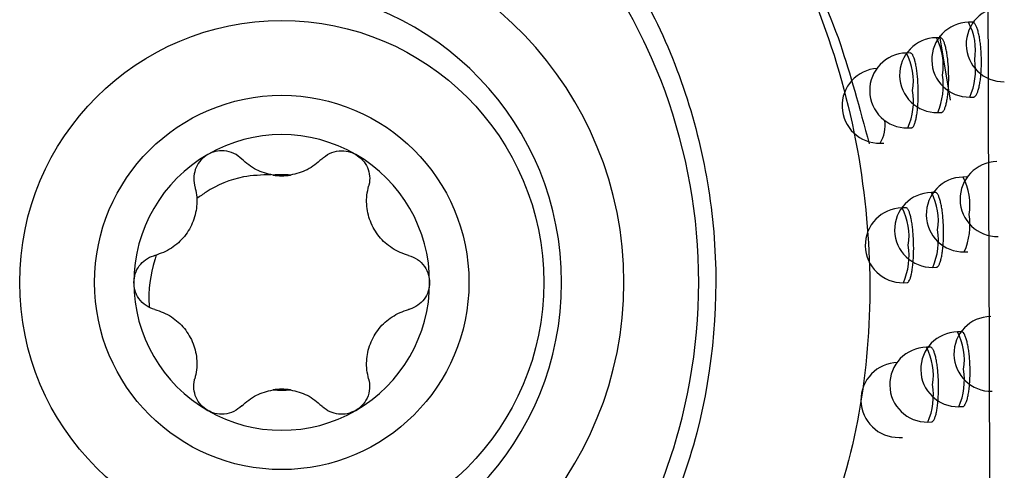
# Model space of a CAD drawing. Header units: millimetres. Extents: x -0.66 to 0.91, y -0.4 to 0.64.
# Tile 46 of 241: x -0.02473 to -0.01158, y 0.01151 to 0.01753. Entities that reach past the tile are written whole.
import ezdxf

# ---------------------------------------------------------------- set-up
doc = ezdxf.new("R2010")
doc.units = ezdxf.units.MM
doc.layers.add('FORMAT', color=7, linetype='Continuous')

msp = doc.modelspace()

# ---------------------------------------------------------------- linework, layer by layer
at = {"layer": 'FORMAT', "color": 7, "linetype": 'Continuous', "lineweight": 25}
for p, q in [((-0.012006, 0.017501), (-0.012057, 0.0175)), ((-0.012436, 0.017295), (-0.012486, 0.017294)), ((-0.012298, 0.016458), (-0.012439, 0.017321)), ((-0.012835, 0.01709), (-0.012886, 0.017089)), ((-0.012039, 0.0165), (-0.011991, 0.016501)), ((-0.012469, 0.016294), (-0.01242, 0.016295)), ((-0.012868, 0.016089), (-0.012819, 0.01609)), ((-0.013237, 0.015884), (-0.013189, 0.015885)), ((-0.01208, 0.015433), (-0.012131, 0.015432)), ((-0.012502, 0.015227), (-0.012553, 0.015226)), ((-0.012894, 0.015022), (-0.012945, 0.015021)), ((-0.012113, 0.014432), (-0.012065, 0.014433)), ((-0.012535, 0.014226), (-0.012487, 0.014227)), ((-0.012927, 0.014021), (-0.012878, 0.014022)), ((-0.012153, 0.013365), (-0.012204, 0.013364)), ((-0.012568, 0.01316), (-0.012618, 0.013159)), ((-0.012186, 0.012365), (-0.012138, 0.012365)), ((-0.0126, 0.012159), (-0.012552, 0.01216)), ((-0.012985, 0.011954), (-0.012937, 0.011955))]:
    msp.add_line(p, q, dxfattribs=at)
for radius in [0.0035, 0.0025]:
    msp.add_circle((-0.021229, 0.014024), radius, dxfattribs=at)
for centre, radius, start, end in [((-0.021429, 0.014024), 0.0047695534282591, 272.349841, 87.650159), ((-0.021429, 0.014024), 0.0039380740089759, 272.349841, 87.650159), ((-0.011588, 0.017206), 0.0005, 91.021569, 271.021569), ((-0.012048, 0.017), 0.0005, 91.021569, 271.021569), ((-0.012758, 0.017127), 0.0007941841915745, 350.768127, 27.972421), ((-0.012477, 0.016794), 0.0005, 91.021569, 271.021569), ((-0.013188, 0.016922), 0.0007941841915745, 350.768127, 27.972421), ((-0.012877, 0.016589), 0.0005, 91.021569, 271.021569), ((-0.013587, 0.016716), 0.0007941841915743, 350.768127, 27.972421), ((-0.012872, 0.016862), 0.0009085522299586, 336.523793, 8.735336), ((-0.013246, 0.016384), 0.0005, 93.264193, 271.021569), ((-0.013302, 0.016656), 0.0009085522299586, 336.523793, 8.735336), ((-0.013701, 0.016451), 0.0009085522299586, 336.523793, 8.735336), ((-0.013653, 0.016128), 0.0004824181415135, 329.706593, 7.115372), ((-0.021229, 0.014024), 0.0019749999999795, 60, 120), ((-0.021229, 0.014024), 0.0019749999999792, 120, 180), ((-0.021229, 0.014024), 0.0019749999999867, 360, 60), ((-0.01167, 0.015138), 0.0005, 91.021569, 271.021569), ((-0.021229, 0.014024), 0.0014388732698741, 85.351691, 94.648309), ((-0.021229, 0.016197), 0.0007483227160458, 261.035513, 278.964487), ((-0.012122, 0.014932), 0.0005, 91.021569, 271.021569), ((-0.012832, 0.015059), 0.0007941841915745, 350.768127, 27.972421), ((-0.012544, 0.014726), 0.0005, 91.021569, 271.021569), ((-0.013254, 0.014853), 0.0007941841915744, 350.768127, 27.972421), ((-0.012936, 0.014521), 0.0005, 91.021569, 271.021569), ((-0.013646, 0.014648), 0.0007941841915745, 350.768127, 27.972421), ((-0.012947, 0.014794), 0.0009085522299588, 336.523793, 8.735336), ((-0.013368, 0.014588), 0.0009085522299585, 336.523793, 8.735336), ((-0.01376, 0.014383), 0.0009085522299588, 336.523793, 8.735336), ((-0.021229, 0.014024), 0.0019749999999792, 180, 240), ((-0.021229, 0.014024), 0.0019749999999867, 300, 360), ((-0.011752, 0.01307), 0.0005, 91.021569, 271.021569), ((-0.012195, 0.012864), 0.0005, 91.021569, 271.021569), ((-0.012906, 0.012992), 0.0007941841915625, 350.768127, 27.972421), ((-0.012609, 0.012659), 0.0005, 91.021569, 271.021569), ((-0.01332, 0.012786), 0.0007941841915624, 350.768127, 27.972421), ((-0.012994, 0.012454), 0.0005, 91.021569, 271.021569), ((-0.01302, 0.012726), 0.0009085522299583, 336.523793, 8.735336), ((-0.013434, 0.012521), 0.0009085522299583, 336.523793, 8.735336), ((-0.021229, 0.01185), 0.0007483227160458, 81.035513, 98.964487), ((-0.021229, 0.014024), 0.0014388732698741, 265.351691, 274.648309), ((-0.021229, 0.014024), 0.0019749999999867, 240, 300)]:
    msp.add_arc(centre, radius, start, end, dxfattribs=at)
for points, knots in [([(-0.0117317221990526, -0.0008944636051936), (-0.0117663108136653, 0.0100234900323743), (-0.0118354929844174, 0.0318609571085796), (-0.012078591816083, 0.0646427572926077), (-0.0123775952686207, 0.0864932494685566), (-0.0125270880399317, 0.0974178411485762)], [0, 0, 0, 0, 0.333314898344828, 0.6666774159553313, 1, 1, 1, 1]), ([(-0.0209832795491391, 0.0216489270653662), (-0.0205470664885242, 0.0214828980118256), (-0.0192667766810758, 0.0209956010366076), (-0.0174574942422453, 0.0195681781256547), (-0.0159763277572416, 0.0173160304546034), (-0.0153096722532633, 0.0146924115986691), (-0.0155385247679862, 0.0119703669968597), (-0.016661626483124, 0.0094922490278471), (-0.0185137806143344, 0.0074674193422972), (-0.0201603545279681, 0.0067546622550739), (-0.0209832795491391, 0.0063984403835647)], [0, 0, 0, 0, 0.0694894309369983, 0.203952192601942, 0.3359215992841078, 0.4666839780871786, 0.6005377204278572, 0.7347583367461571, 0.8674374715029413, 1, 1, 1, 1]), ([(-0.0211332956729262, 0.0068089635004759), (-0.0203454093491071, 0.0071182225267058), (-0.0187571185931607, 0.0077416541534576), (-0.0169176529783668, 0.0096259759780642), (-0.0157698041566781, 0.0120125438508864), (-0.0155317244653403, 0.0146801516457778), (-0.0162211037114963, 0.0172367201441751), (-0.0177148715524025, 0.0193732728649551), (-0.0194893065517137, 0.0206770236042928), (-0.0207177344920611, 0.0210965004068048), (-0.0211332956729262, 0.021238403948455)], [0, 0, 0, 0, 0.1299077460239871, 0.2618794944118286, 0.39748493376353, 0.5340189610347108, 0.666962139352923, 0.7993534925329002, 0.932123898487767, 1, 1, 1, 1]), ([(-0.014655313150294, 0.0189134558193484), (-0.0145774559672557, 0.0187688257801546), (-0.0142017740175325, 0.018070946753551), (-0.0136981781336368, 0.0167341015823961), (-0.0132686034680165, 0.0143661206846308), (-0.0134630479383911, 0.011615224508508), (-0.0143669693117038, 0.0097498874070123), (-0.0147646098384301, 0.0089293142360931)], [0, 0, 0, 0, 0.047087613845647, 0.2272104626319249, 0.4073491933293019, 0.7392892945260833, 1, 1, 1, 1]), ([(-0.0146553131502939, 0.0189134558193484), (-0.0145277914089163, 0.0187215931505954), (-0.0142731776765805, 0.0183385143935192), (-0.0138148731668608, 0.0174699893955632), (-0.0135122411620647, 0.0163530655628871), (-0.0133832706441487, 0.0158770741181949)], [0, 0, 0, 0, 0.3653926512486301, 0.729553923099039, 1, 1, 1, 1]), ([(-0.011990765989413, 0.0165018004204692), (-0.0119898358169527, 0.0165015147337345), (-0.0119856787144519, 0.0165002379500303), (-0.0119784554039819, 0.0165039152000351), (-0.0119691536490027, 0.0165100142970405), (-0.0119600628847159, 0.0165201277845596), (-0.0119511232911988, 0.0165336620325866), (-0.0119425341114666, 0.0165506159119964), (-0.0119316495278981, 0.0165773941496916), (-0.0119216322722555, 0.0166103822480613), (-0.0119127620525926, 0.0166487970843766), (-0.0119047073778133, 0.0166905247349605), (-0.0118979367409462, 0.0167369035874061), (-0.0118926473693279, 0.016786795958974), (-0.0118883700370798, 0.0168386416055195), (-0.0118856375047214, 0.0168930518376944), (-0.011884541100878, 0.0169486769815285), (-0.0118845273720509, 0.0170047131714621), (-0.0118861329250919, 0.0170609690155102), (-0.0118893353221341, 0.0171160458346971), (-0.011893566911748, 0.0171699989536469), (-0.0118993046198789, 0.017221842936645), (-0.0119064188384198, 0.0172702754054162), (-0.0119143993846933, 0.0173161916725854), (-0.0119236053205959, 0.0173579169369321), (-0.0119338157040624, 0.0173943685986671), (-0.011944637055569, 0.0174271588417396), (-0.011956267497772, 0.01745410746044), (-0.0119684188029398, 0.0174745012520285), (-0.011980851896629, 0.0174903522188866), (-0.0119933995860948, 0.0174997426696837), (-0.0120027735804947, 0.0175004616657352), (-0.0120058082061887, 0.0175006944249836)], [0, 0, 0, 0, 0.0079010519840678, 0.035311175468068, 0.0618070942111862, 0.0884869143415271, 0.1157470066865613, 0.1432077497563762, 0.1696993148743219, 0.2235855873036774, 0.2510456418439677, 0.2774811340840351, 0.3312552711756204, 0.3586594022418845, 0.3850104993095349, 0.4386125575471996, 0.4659285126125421, 0.4922065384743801, 0.5456573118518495, 0.5728941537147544, 0.5991462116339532, 0.6525405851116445, 0.6797461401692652, 0.7060319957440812, 0.7594923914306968, 0.7867297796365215, 0.8130922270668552, 0.866707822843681, 0.8940240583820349, 0.9204688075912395, 0.974253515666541, 1, 1, 1, 1]), ([(-0.0124202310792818, 0.0162960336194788), (-0.0124193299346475, 0.0162957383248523), (-0.0124154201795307, 0.0162944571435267), (-0.0124086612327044, 0.0162981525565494), (-0.0124000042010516, 0.0163042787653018), (-0.0123915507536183, 0.0163144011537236), (-0.0123832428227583, 0.0163279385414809), (-0.0123752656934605, 0.0163448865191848), (-0.0123651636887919, 0.0163716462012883), (-0.0123558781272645, 0.0164045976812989), (-0.0123476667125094, 0.0164429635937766), (-0.0123402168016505, 0.0164846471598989), (-0.012333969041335, 0.0165309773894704), (-0.0123291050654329, 0.0165808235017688), (-0.0123251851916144, 0.0166326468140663), (-0.0123227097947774, 0.016687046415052), (-0.0123217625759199, 0.0167426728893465), (-0.0123218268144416, 0.0167987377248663), (-0.0123234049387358, 0.0168550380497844), (-0.0123264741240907, 0.016910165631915), (-0.0123305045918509, 0.0169641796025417), (-0.0123359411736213, 0.0170160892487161), (-0.0123426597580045, 0.0170645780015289), (-0.0123501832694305, 0.0171105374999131), (-0.0123588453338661, 0.0171522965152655), (-0.0123684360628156, 0.0171887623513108), (-0.0123785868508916, 0.0172215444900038), (-0.0123894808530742, 0.0172484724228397), (-0.0124008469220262, 0.017268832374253), (-0.0124124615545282, 0.017284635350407), (-0.0124241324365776, 0.0172939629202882), (-0.0124328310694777, 0.017294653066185), (-0.0124356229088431, 0.0172948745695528)], [0, 0, 0, 0, 0.008202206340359, 0.035586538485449, 0.0620415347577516, 0.0886801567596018, 0.1158980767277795, 0.1433162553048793, 0.1697697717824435, 0.2235775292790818, 0.2509967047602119, 0.2774144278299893, 0.3311506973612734, 0.3585342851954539, 0.3848966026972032, 0.4385199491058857, 0.465845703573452, 0.4921593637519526, 0.5456819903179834, 0.5729550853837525, 0.5992512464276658, 0.6527358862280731, 0.6799879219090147, 0.7063065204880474, 0.7598349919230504, 0.7871081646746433, 0.8134774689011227, 0.8671087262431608, 0.894434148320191, 0.9208572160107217, 0.9745990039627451, 1, 1, 1, 1]), ([(-0.0128194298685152, 0.0160907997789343), (-0.0128185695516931, 0.0160904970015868), (-0.0128149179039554, 0.0160892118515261), (-0.0128086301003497, 0.0160929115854), (-0.0127979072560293, 0.016101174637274), (-0.0127875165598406, 0.0161172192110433), (-0.0127777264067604, 0.016139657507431), (-0.0127707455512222, 0.0161596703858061), (-0.0127641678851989, 0.0161826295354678), (-0.0127579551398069, 0.0162087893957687), (-0.0127522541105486, 0.0162376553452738), (-0.0127453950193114, 0.0162792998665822), (-0.0127396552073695, 0.0163255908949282), (-0.0127352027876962, 0.016375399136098), (-0.0127316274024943, 0.016427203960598), (-0.0127293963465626, 0.0164815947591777), (-0.012728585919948, 0.0165372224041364), (-0.0127287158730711, 0.0165933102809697), (-0.0127302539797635, 0.0166496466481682), (-0.0127331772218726, 0.0167048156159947), (-0.0127369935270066, 0.0167588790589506), (-0.0127421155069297, 0.0168108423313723), (-0.0127484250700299, 0.0168593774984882), (-0.0127554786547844, 0.0169053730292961), (-0.0127635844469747, 0.016947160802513), (-0.0127725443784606, 0.0169836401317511), (-0.0127820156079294, 0.0170164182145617), (-0.012792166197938, 0.0170433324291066), (-0.0128027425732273, 0.0170636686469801), (-0.0128135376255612, 0.0170794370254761), (-0.0128243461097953, 0.0170887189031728), (-0.0128323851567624, 0.0170893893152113), (-0.012834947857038, 0.0170896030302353)], [0, 0, 0, 0, 0.0084339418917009, 0.0357981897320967, 0.0622212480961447, 0.1159649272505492, 0.1433498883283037, 0.1697736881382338, 0.1963811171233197, 0.2235679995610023, 0.2509552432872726, 0.2773591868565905, 0.3310660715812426, 0.358433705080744, 0.3848051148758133, 0.438445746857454, 0.4657794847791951, 0.4921214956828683, 0.5457013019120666, 0.573003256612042, 0.5993342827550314, 0.6528903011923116, 0.6801791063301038, 0.7065232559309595, 0.7601048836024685, 0.7874060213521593, 0.8137801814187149, 0.867422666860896, 0.8947547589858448, 0.921160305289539, 0.9748673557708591, 1, 1, 1, 1]), ([(-0.0217629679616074, 0.0156723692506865), (-0.0217960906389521, 0.0157000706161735), (-0.0218624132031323, 0.0157555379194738), (-0.0219625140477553, 0.015781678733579), (-0.0220575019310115, 0.0157859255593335), (-0.0221350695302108, 0.0157748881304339), (-0.0221938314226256, 0.0157455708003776), (-0.022216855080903, 0.0157340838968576)], [0, 0, 0, 0, 0.2724766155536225, 0.5455883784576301, 0.6126147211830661, 0.8482175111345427, 1, 1, 1, 1]), ([(-0.0206957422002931, 0.0156723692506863), (-0.0206626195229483, 0.0157000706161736), (-0.0205962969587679, 0.0157555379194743), (-0.0204961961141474, 0.0157816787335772), (-0.0204012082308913, 0.0157859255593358), (-0.0203236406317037, 0.0157748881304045), (-0.0202648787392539, 0.0157455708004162), (-0.0202418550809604, 0.0157340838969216)], [0, 0, 0, 0, 0.2724766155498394, 0.545588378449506, 0.6126147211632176, 0.8482175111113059, 1, 1, 1, 1]), ([(-0.022216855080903, 0.0157340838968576), (-0.0222496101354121, 0.0157108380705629), (-0.0223150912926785, 0.0156643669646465), (-0.0223787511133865, 0.0155606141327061), (-0.0224089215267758, 0.0154439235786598), (-0.0224030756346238, 0.0153584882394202), (-0.0223916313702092, 0.0153150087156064), (-0.0223903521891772, 0.0153101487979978)], [0, 0, 0, 0, 0.2355200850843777, 0.4708319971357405, 0.7119519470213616, 0.967803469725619, 1, 1, 1, 1]), ([(-0.0213459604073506, 0.0154578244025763), (-0.0214233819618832, 0.0154769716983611), (-0.0215841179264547, 0.0155167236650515), (-0.0217019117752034, 0.0156192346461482), (-0.0217629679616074, 0.0156723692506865)], [0, 0, 0, 0, 0.4816691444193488, 1, 1, 1, 1]), ([(-0.0206957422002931, 0.0156723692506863), (-0.0207567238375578, 0.0156192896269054), (-0.0208745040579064, 0.015516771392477), (-0.021035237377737, 0.0154770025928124), (-0.0211127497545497, 0.0154578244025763)], [0, 0, 0, 0, 0.517757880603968, 1, 1, 1, 1]), ([(-0.0202418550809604, 0.0157340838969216), (-0.0202091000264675, 0.0157108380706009), (-0.0201436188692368, 0.0156643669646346), (-0.0200799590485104, 0.0155606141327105), (-0.0200497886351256, 0.0154439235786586), (-0.0200556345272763, 0.0153584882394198), (-0.0200670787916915, 0.0153150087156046), (-0.0200683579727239, 0.0153101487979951)], [0, 0, 0, 0, 0.2355200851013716, 0.4708319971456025, 0.7119519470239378, 0.9678034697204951, 1, 1, 1, 1]), ([(-0.021374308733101, 0.0154628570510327), (-0.0214976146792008, 0.0154590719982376), (-0.0218008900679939, 0.0154497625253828), (-0.0221375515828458, 0.0153079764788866), (-0.0223233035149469, 0.01517314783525), (-0.0223639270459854, 0.0151436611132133)], [0, 0, 0, 0, 0.3486651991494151, 0.8575545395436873, 1, 1, 1, 1]), ([(-0.0223903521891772, 0.0153101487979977), (-0.0223815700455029, 0.0152718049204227), (-0.0223637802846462, 0.0151941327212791), (-0.0223610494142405, 0.0150746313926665), (-0.0223761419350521, 0.0149556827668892), (-0.0224092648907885, 0.0148429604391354), (-0.0224603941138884, 0.0147352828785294), (-0.0225270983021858, 0.0146379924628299), (-0.0226088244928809, 0.014551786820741), (-0.0227032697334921, 0.0144796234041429), (-0.0228090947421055, 0.0144213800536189), (-0.022885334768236, 0.0143978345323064), (-0.0229239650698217, 0.0143859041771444)], [0, 0, 0, 0, 0.1034027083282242, 0.2094601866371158, 0.3055668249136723, 0.4046957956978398, 0.4982495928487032, 0.5953018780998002, 0.6912090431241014, 0.7903053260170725, 0.8937491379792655, 1, 1, 1, 1]), ([(-0.0195347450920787, 0.0143859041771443), (-0.0195723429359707, 0.0143974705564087), (-0.0196485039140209, 0.0144209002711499), (-0.0197533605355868, 0.0144782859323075), (-0.0198488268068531, 0.0145508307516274), (-0.0199298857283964, 0.0146358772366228), (-0.0199975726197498, 0.0147339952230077), (-0.0200484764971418, 0.0148404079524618), (-0.0200822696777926, 0.0149542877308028), (-0.0200975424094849, 0.0150721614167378), (-0.0200950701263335, 0.0151929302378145), (-0.0200773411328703, 0.0152707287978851), (-0.0200683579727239, 0.0153101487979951)], [0, 0, 0, 0, 0.1034027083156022, 0.2094601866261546, 0.3055668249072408, 0.4046957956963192, 0.4982495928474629, 0.595301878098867, 0.6912090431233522, 0.7903053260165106, 0.8937491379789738, 1, 1, 1, 1]), ([(-0.0124866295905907, 0.0142279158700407), (-0.0124857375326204, 0.0142276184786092), (-0.0124818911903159, 0.0142263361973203), (-0.0124752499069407, 0.0142300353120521), (-0.0124667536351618, 0.014236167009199), (-0.0124584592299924, 0.0142462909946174), (-0.0124503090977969, 0.0142598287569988), (-0.0124424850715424, 0.0142767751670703), (-0.0124325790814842, 0.0143035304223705), (-0.0124234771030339, 0.0143364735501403), (-0.0124154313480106, 0.0143748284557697), (-0.0124081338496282, 0.0144165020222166), (-0.0124020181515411, 0.0144628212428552), (-0.0123972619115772, 0.0145126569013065), (-0.0123934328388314, 0.0145644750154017), (-0.0123910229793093, 0.0146188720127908), (-0.0123901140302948, 0.0146744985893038), (-0.0123901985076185, 0.0147305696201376), (-0.0123917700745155, 0.0147868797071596), (-0.0123948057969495, 0.0148420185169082), (-0.0123987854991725, 0.0148960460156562), (-0.0124041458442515, 0.0149479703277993), (-0.0124107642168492, 0.0149964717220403), (-0.0124181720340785, 0.0150424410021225), (-0.0124266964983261, 0.0150842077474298), (-0.0124361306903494, 0.0151206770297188), (-0.0124461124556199, 0.0151534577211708), (-0.0124568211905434, 0.0151803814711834), (-0.0124679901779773, 0.0152007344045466), (-0.0124793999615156, 0.0152165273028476), (-0.0124908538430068, 0.0152258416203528), (-0.0124993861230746, 0.0152265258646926), (-0.0125021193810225, 0.0152267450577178)], [0, 0, 0, 0, 0.0082671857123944, 0.0356461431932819, 0.0620923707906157, 0.0887221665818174, 0.1159310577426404, 0.1433401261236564, 0.1697853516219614, 0.2235760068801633, 0.250986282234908, 0.2774000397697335, 0.3311278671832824, 0.3585068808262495, 0.3848715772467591, 0.438499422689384, 0.4658272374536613, 0.4921486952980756, 0.5456870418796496, 0.5729680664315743, 0.5992739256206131, 0.6527784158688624, 0.6800406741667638, 0.7063664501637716, 0.7599098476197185, 0.787190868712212, 0.8135616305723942, 0.8671962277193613, 0.8945236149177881, 0.9209419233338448, 0.9746742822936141, 0.9999999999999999, 0.9999999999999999, 0.9999999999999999, 0.9999999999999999]), ([(-0.0128784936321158, 0.0140228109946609), (-0.0128776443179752, 0.0140225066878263), (-0.0128740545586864, 0.0140212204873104), (-0.0128678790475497, 0.0140249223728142), (-0.0128573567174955, 0.0140331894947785), (-0.0128471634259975, 0.01404923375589), (-0.0128375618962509, 0.014071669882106), (-0.0128307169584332, 0.0140916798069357), (-0.0128242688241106, 0.0141146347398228), (-0.012818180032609, 0.0141407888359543), (-0.0128125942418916, 0.0141696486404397), (-0.012805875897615, 0.0142112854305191), (-0.0128002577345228, 0.0142575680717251), (-0.0127959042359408, 0.0143073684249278), (-0.0127924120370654, 0.0143591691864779), (-0.0127902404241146, 0.014413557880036), (-0.0127894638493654, 0.0144691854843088), (-0.012789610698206, 0.0145252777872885), (-0.0127911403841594, 0.0145816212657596), (-0.0127940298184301, 0.0146367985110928), (-0.0127977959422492, 0.0146908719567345), (-0.012802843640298, 0.0147428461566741), (-0.0128090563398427, 0.0147913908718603), (-0.0128159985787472, 0.0148373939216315), (-0.0128239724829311, 0.0148791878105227), (-0.0128327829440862, 0.0149156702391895), (-0.0128420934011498, 0.0149484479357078), (-0.012852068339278, 0.014975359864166), (-0.0128624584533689, 0.0149956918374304), (-0.0128730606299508, 0.015011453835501), (-0.0128836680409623, 0.0150207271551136), (-0.0128915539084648, 0.0150213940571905), (-0.0128940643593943, 0.015021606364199)], [0, 0, 0, 0, 0.0084795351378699, 0.0358400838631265, 0.0622569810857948, 0.1159881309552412, 0.1433666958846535, 0.1697846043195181, 0.1963860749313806, 0.2235667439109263, 0.2509476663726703, 0.2773487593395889, 0.3310495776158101, 0.3584139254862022, 0.3847870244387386, 0.4384308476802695, 0.4657660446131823, 0.4921136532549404, 0.5457047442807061, 0.5730123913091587, 0.5993503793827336, 0.6529206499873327, 0.6802167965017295, 0.7065660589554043, 0.7601583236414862, 0.7874650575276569, 0.8138401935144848, 0.8674849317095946, 0.8948183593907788, 0.9212204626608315, 0.9749206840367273, 0.9999999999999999, 0.9999999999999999, 0.9999999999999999, 0.9999999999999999]), ([(-0.0232043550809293, 0.0140236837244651), (-0.0232006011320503, 0.0140636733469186), (-0.0231930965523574, 0.014143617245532), (-0.0231350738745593, 0.0142506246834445), (-0.0230491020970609, 0.0143350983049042), (-0.0229721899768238, 0.0143727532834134), (-0.022928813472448, 0.0143845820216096), (-0.0229239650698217, 0.0143859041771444)], [0, 0, 0, 0, 0.2355200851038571, 0.4708319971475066, 0.7119519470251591, 0.9678034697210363, 1, 1, 1, 1]), ([(-0.0229039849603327, 0.0143913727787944), (-0.0229114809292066, 0.0143692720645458), (-0.0229848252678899, 0.0141530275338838), (-0.0230128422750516, 0.0139105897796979), (-0.0229992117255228, 0.013697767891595), (-0.0229986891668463, 0.0136896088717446)], [0, 0, 0, 0, 0.0986708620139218, 0.9654454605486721, 0.9999999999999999, 0.9999999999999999, 0.9999999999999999, 0.9999999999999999]), ([(-0.0195347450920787, 0.0143859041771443), (-0.0194941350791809, 0.0143710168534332), (-0.019412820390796, 0.0143412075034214), (-0.0193184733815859, 0.0142455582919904), (-0.0192630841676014, 0.0141340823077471), (-0.0192569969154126, 0.014057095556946), (-0.0192543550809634, 0.0140236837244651)], [0, 0, 0, 0, 0.2726506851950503, 0.5459369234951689, 0.8029390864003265, 1, 1, 1, 1]), ([(-0.0229239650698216, 0.0136614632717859), (-0.0229645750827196, 0.013676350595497), (-0.0230458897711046, 0.0137061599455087), (-0.0231402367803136, 0.0138018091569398), (-0.0231956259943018, 0.0139132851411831), (-0.0232017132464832, 0.0139902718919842), (-0.0232043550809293, 0.0140236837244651)], [0, 0, 0, 0, 0.2726506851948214, 0.5459369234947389, 0.8029390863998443, 1, 1, 1, 1]), ([(-0.0192543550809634, 0.0140236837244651), (-0.0192581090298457, 0.0139836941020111), (-0.0192656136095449, 0.0139037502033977), (-0.0193236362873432, 0.0137967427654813), (-0.0194096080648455, 0.0137122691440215), (-0.0194865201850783, 0.0136746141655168), (-0.0195298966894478, 0.0136627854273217), (-0.0195347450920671, 0.0136614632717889)], [0, 0, 0, 0, 0.2355200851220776, 0.4708319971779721, 0.7119519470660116, 0.9678034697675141, 1, 1, 1, 1]), ([(-0.0229239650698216, 0.0136614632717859), (-0.0228863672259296, 0.0136498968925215), (-0.0228102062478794, 0.0136264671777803), (-0.0227053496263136, 0.0135690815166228), (-0.0226098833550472, 0.0134965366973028), (-0.022528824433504, 0.0134114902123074), (-0.0224611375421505, 0.0133133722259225), (-0.0224102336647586, 0.0132069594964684), (-0.0223764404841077, 0.0130930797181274), (-0.0223611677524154, 0.0129752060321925), (-0.0223636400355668, 0.0128544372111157), (-0.0223813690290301, 0.0127766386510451), (-0.0223903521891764, 0.0127372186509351)], [0, 0, 0, 0, 0.1034027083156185, 0.2094601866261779, 0.305566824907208, 0.4046957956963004, 0.4982495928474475, 0.5953018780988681, 0.6912090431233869, 0.7903053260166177, 0.8937491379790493, 1, 1, 1, 1]), ([(-0.0200683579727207, 0.0127372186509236), (-0.0200771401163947, 0.0127755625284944), (-0.020094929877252, 0.012853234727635), (-0.020097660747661, 0.0129727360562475), (-0.0200825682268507, 0.0130916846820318), (-0.0200494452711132, 0.0132044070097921), (-0.0199983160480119, 0.0133120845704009), (-0.0199316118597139, 0.0134093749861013), (-0.0198498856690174, 0.0134955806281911), (-0.0197554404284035, 0.0135677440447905), (-0.0196496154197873, 0.0136259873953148), (-0.0195733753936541, 0.0136495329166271), (-0.0195347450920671, 0.0136614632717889)], [0, 0, 0, 0, 0.1034027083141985, 0.2094601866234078, 0.3055668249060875, 0.4046957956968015, 0.4982495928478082, 0.5953018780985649, 0.6912090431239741, 0.7903053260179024, 0.8937491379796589, 1, 1, 1, 1]), ([(-0.0121379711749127, 0.0123662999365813), (-0.0121370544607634, 0.0123660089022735), (-0.0121330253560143, 0.0123647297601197), (-0.0121260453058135, 0.0123684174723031), (-0.012117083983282, 0.0123745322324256), (-0.0121083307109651, 0.0123846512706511), (-0.0120997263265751, 0.0123981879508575), (-0.0120914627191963, 0.0124151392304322), (-0.0120809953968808, 0.0124419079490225), (-0.0120713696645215, 0.0124748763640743), (-0.012062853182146, 0.0125132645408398), (-0.0120551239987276, 0.0125549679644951), (-0.0120486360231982, 0.0126013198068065), (-0.0120435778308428, 0.0126511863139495), (-0.0120394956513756, 0.0127030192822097), (-0.0120369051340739, 0.012757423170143), (-0.0120358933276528, 0.0128130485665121), (-0.0120359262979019, 0.0128691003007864), (-0.0120375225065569, 0.0129253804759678), (-0.0120406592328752, 0.0129804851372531), (-0.0120447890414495, 0.0130344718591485), (-0.012050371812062, 0.0130863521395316), (-0.0120572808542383, 0.013134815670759), (-0.0120650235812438, 0.0131807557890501), (-0.0120739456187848, 0.0132224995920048), (-0.0120838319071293, 0.0132589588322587), (-0.0120943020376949, 0.0132917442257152), (-0.012105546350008, 0.0133186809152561), (-0.0121172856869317, 0.0133390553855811), (-0.0121292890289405, 0.013354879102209), (-0.0121413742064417, 0.0133642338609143), (-0.0121503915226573, 0.0133649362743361), (-0.0121532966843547, 0.0133651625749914)], [0, 0, 0, 0, 0.0080692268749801, 0.0354655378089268, 0.0619389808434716, 0.0885961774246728, 0.1158331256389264, 0.143270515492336, 0.1697408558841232, 0.2235833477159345, 0.2510206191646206, 0.2774459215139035, 0.3311983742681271, 0.3585907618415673, 0.3849477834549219, 0.4385610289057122, 0.4658820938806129, 0.492179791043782, 0.5456702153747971, 0.5729270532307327, 0.5992036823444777, 0.6526483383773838, 0.6798797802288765, 0.7061839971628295, 0.7596825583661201, 0.7869400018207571, 0.8133064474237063, 0.8669311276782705, 0.8942526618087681, 0.9206855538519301, 0.9744467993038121, 1, 1, 1, 1]), ([(-0.0125519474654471, 0.0121608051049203), (-0.012551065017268, 0.0121605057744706), (-0.0125472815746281, 0.0121592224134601), (-0.0125407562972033, 0.01216292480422), (-0.0125324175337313, 0.0121690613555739), (-0.0125242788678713, 0.0121791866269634), (-0.0125162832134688, 0.0121927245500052), (-0.0125086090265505, 0.0122096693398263), (-0.0124988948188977, 0.012236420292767), (-0.0124899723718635, 0.0122693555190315), (-0.0124820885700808, 0.0123077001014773), (-0.0124749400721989, 0.0123493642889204), (-0.0124689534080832, 0.0123956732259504), (-0.0124643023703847, 0.012445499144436), (-0.0124605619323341, 0.0124973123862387), (-0.0124582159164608, 0.0125517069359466), (-0.0124573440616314, 0.0126073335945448), (-0.0124574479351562, 0.0126634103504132), (-0.0124590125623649, 0.0127197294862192), (-0.0124620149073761, 0.0127748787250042), (-0.0124659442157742, 0.0128289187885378), (-0.0124712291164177, 0.0128808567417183), (-0.0124777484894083, 0.0129293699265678), (-0.0124850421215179, 0.0129753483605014), (-0.0124934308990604, 0.0130171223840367), (-0.0125027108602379, 0.0130535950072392), (-0.0125125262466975, 0.013086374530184), (-0.0125230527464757, 0.0131132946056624), (-0.0125340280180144, 0.0131336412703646), (-0.0125452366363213, 0.0131494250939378), (-0.0125564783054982, 0.0131587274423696), (-0.0125648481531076, 0.0131594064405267), (-0.0125675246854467, 0.0131596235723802)], [0, 0, 0, 0, 0.0083268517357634, 0.0357008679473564, 0.062139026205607, 0.08876069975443, 0.1159612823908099, 0.1433619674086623, 0.1697995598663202, 0.2235744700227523, 0.2509765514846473, 0.2773866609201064, 0.3311067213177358, 0.3584815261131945, 0.3848484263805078, 0.4384804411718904, 0.4658101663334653, 0.4921388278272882, 0.5456916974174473, 0.5729800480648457, 0.5992948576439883, 0.6528176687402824, 0.6800893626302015, 0.7064217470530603, 0.7599788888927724, 0.787267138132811, 0.8136392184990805, 0.8672768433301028, 0.8946060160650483, 0.9210199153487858, 0.9747435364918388, 1, 1, 1, 1]), ([(-0.0222168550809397, 0.0123132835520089), (-0.0222496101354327, 0.0123365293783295), (-0.0223150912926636, 0.0123830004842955), (-0.0223787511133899, 0.0124867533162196), (-0.0224089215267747, 0.0126034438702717), (-0.0224030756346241, 0.0126888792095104), (-0.0223916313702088, 0.0127323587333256), (-0.0223903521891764, 0.0127372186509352)], [0, 0, 0, 0, 0.2355200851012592, 0.4708319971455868, 0.711951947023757, 0.9678034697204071, 1, 1, 1, 1]), ([(-0.0200683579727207, 0.0127372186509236), (-0.0200609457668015, 0.0126946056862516), (-0.0200461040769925, 0.012609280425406), (-0.0200817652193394, 0.0124797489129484), (-0.0201506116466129, 0.0123760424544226), (-0.020214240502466, 0.0123322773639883), (-0.0202418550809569, 0.0123132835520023)], [0, 0, 0, 0, 0.2726506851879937, 0.5459369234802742, 0.8029390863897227, 1, 1, 1, 1]), ([(-0.0217629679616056, 0.0123749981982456), (-0.0217019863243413, 0.0124280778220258), (-0.0215842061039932, 0.0125305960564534), (-0.0214234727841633, 0.0125703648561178), (-0.0213459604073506, 0.0125895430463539)], [0, 0, 0, 0, 0.5177578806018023, 1, 1, 1, 1]), ([(-0.0211127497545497, 0.012589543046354), (-0.0210353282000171, 0.0125703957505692), (-0.0208745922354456, 0.0125306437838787), (-0.0207567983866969, 0.012428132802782), (-0.0206957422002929, 0.0123749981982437)], [0, 0, 0, 0, 0.4816691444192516, 1, 1, 1, 1]), ([(-0.0217629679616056, 0.0123749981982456), (-0.0217961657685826, 0.0123472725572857), (-0.021862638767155, 0.0122917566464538), (-0.0219926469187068, 0.0122578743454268), (-0.0221168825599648, 0.0122656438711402), (-0.0221865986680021, 0.0122988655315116), (-0.0222168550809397, 0.0123132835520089)], [0, 0, 0, 0, 0.272650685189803, 0.5459369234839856, 0.8029390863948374, 1, 1, 1, 1]), ([(-0.0202418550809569, 0.0123132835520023), (-0.0202783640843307, 0.012296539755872), (-0.0203513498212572, 0.0122630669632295), (-0.0204730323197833, 0.0122598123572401), (-0.0205891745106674, 0.0122920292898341), (-0.0206602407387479, 0.0123398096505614), (-0.0206921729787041, 0.0123714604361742), (-0.0206957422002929, 0.0123749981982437)], [0, 0, 0, 0, 0.2355200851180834, 0.4708319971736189, 0.711951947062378, 0.967803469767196, 1, 1, 1, 1])]:
    msp.add_open_spline(points, degree=3, knots=knots, dxfattribs=at)

doc.saveas('drawing.dxf')
